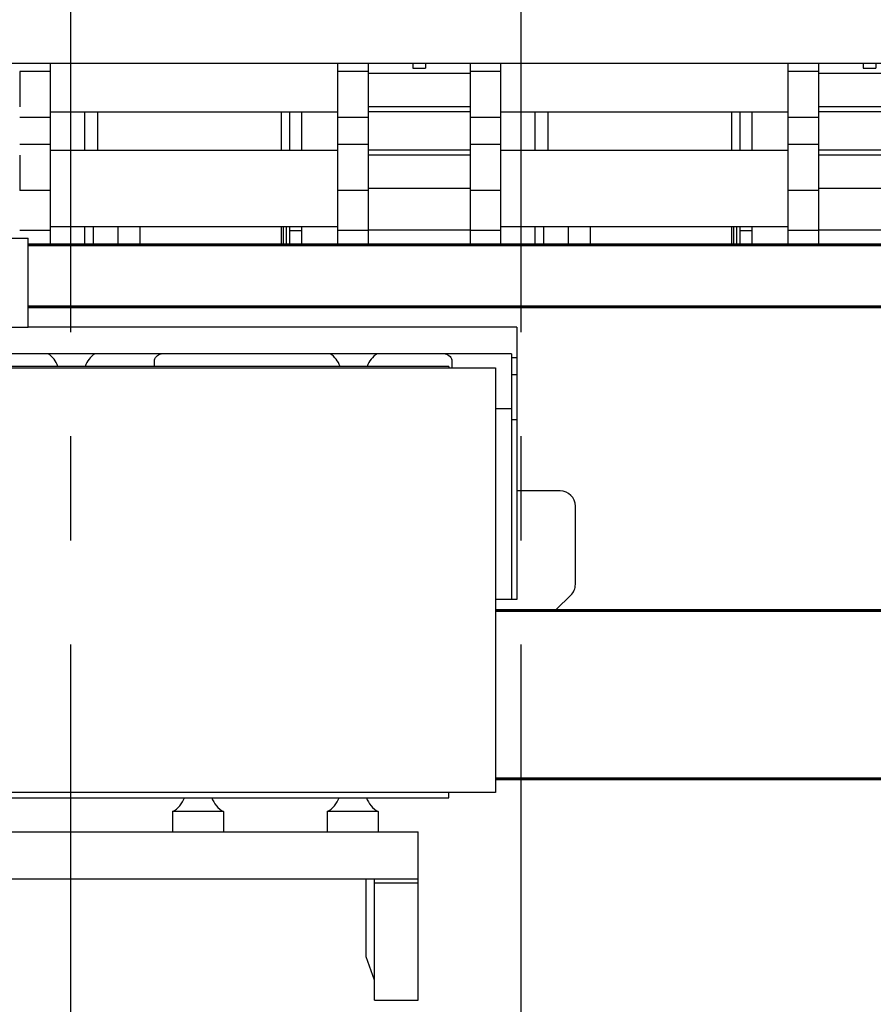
# Model space of a CAD drawing. Header units: millimetres. Extents: x 0 to 1189, y 0 to 841.
# Tile 143 of 193: x 519 to 560, y 623 to 670. Entities that reach past the tile are written whole.
import ezdxf

# ---------------------------------------------------------------- set-up
doc = ezdxf.new("R2010")
doc.units = ezdxf.units.MM
doc.header["$LTSCALE"] = 65.395
doc.linetypes.add('CENTER', pattern=[0.6, 0.375, -0.075, 0.075, -0.075])
for name, color, linetype in [('1937_111000_09_SIMPLE1_D_ABL206', 7, 'CONTINUOUS'), ('1937_111200_09_SIMPLE1_B_ABL248', 7, 'CONTINUOUS'), ('1937_832000_08_SIMPLE1_X_ABL252', 7, 'CONTINUOUS'), ('32007_060000_TLKGS_KGS_V_ABL4', 7, 'CONTINUOUS'), ('32007_061000_TLKGS_KGS_V_ABL59', 7, 'CONTINUOUS'), ('32067_030000_TLKGS_V_ABL8', 7, 'CONTINUOUS'), ('32067_100000_TLKGS_V_ABL194', 7, 'CONTINUOUS'), ('32067_300000_TLKGS_V_ABL210', 7, 'CONTINUOUS'), ('32067_700000_TLKGS_V_ABL9', 7, 'CONTINUOUS'), ('32067_727000_01_SIMPLE1_X_ABL10', 7, 'CONTINUOUS'), ('32067_800000_TLKGS_V_ABL45', 7, 'CONTINUOUS'), ('new_view_2_VBL0', 7, 'CONTINUOUS')]:
    doc.layers.add(name, color=color, linetype=linetype)

# ---------------------------------------------------------------- blocks, each defined once
blk = doc.blocks.new('34007_390500_01_SIMPLE1_T1_X_PBL261', base_point=(521.708, 643.317))
at = {"layer": '34007_390500_01_SIMPLE1_T1_X_PBL261', "color": 7, "linetype": 'CONTINUOUS'}
for p, q in [((501.678, 633.317), (501.678, 653.317)), ((501.678, 653.317), (541.738, 653.317)), ((541.738, 653.317), (541.738, 633.317)), ((506.978, 646.457), (506.978, 640.057)), ((517.378, 646.457), (506.978, 646.457)), ((517.378, 640.057), (517.378, 646.457)), ((506.978, 640.057), (517.378, 640.057)), ((541.738, 633.317), (501.678, 633.317))]:
    blk.add_line(p, q, dxfattribs=at)
blk = doc.blocks.new('34007_390500_01_SIMPLE1_X_ABL260', base_point=(521.708, 643.317))
at = {"layer": '34007_390500_01_SIMPLE1_T1_X_PBL261'}
blk.add_blockref('34007_390500_01_SIMPLE1_T1_X_PBL261', (521.708, 643.317), dxfattribs=at)
blk = doc.blocks.new('32007_061000_TLKGS_KGS_V_ABL59', base_point=(495.898, 626.181))
at = {"layer": '34007_390500_01_SIMPLE1_X_ABL260'}
blk.add_blockref('34007_390500_01_SIMPLE1_X_ABL260', (521.708, 643.317), dxfattribs=at)
blk = doc.blocks.new('32007_060000_TLKGS_KGS_V_ABL4', base_point=(478.308, 647.553))
at = {"layer": '32007_061000_TLKGS_KGS_V_ABL59'}
blk.add_blockref('32007_061000_TLKGS_KGS_V_ABL59', (495.898, 626.181), dxfattribs=at)
blk = doc.blocks.new('32067_727000_01_SIMPLE1_T1_X_PBL11', base_point=(519.338, 693.219))
at = {"layer": '32067_727000_01_SIMPLE1_T1_X_PBL11', "color": 7, "linetype": 'CONTINUOUS'}
blk.add_line((483.698, 667.65), (621.358, 667.65), dxfattribs=at)
blk = doc.blocks.new('32067_727000_01_SIMPLE1_X_ABL10', base_point=(519.338, 693.219))
at = {"layer": '32067_727000_01_SIMPLE1_T1_X_PBL11'}
blk.add_blockref('32067_727000_01_SIMPLE1_T1_X_PBL11', (519.338, 693.219), dxfattribs=at)
blk = doc.blocks.new('32067_700000_TLKGS_V_ABL9', base_point=(519.338, 693.219))
at = {"layer": '32067_727000_01_SIMPLE1_X_ABL10'}
blk.add_blockref('32067_727000_01_SIMPLE1_X_ABL10', (519.338, 693.219), dxfattribs=at)
blk = doc.blocks.new('1937_832000_08_SIMPLE1_T3_X_PBL281', base_point=(520.058, 663.395))
at = {"layer": '1937_832000_08_SIMPLE1_T3_X_PBL281', "color": 7, "linetype": 'CONTINUOUS'}
for p, q in [((520.778, 667.65), (520.778, 659.141)), ((519.338, 667.269), (519.338, 665.601)), ((519.338, 663.317), (519.338, 661.653))]:
    blk.add_line(p, q, dxfattribs=at)
at = {"layer": '1937_832000_08_SIMPLE1_T3_X_PBL281', "color": 9, "linetype": 'CONTINUOUS'}
for p, q in [((520.778, 667.269), (519.338, 667.269)), ((520.778, 665.096), (519.338, 665.096)), ((520.778, 663.825), (519.338, 663.825)), ((520.778, 661.653), (519.338, 661.653)), ((520.778, 659.771), (519.338, 659.771))]:
    blk.add_line(p, q, dxfattribs=at)
blk = doc.blocks.new('1937_832000_08_SIMPLE1_T3_X_PBL293', base_point=(535.018, 663.395))
at = {"layer": '1937_832000_08_SIMPLE1_T3_X_PBL293', "color": 7, "linetype": 'CONTINUOUS'}
for p, q in [((534.298, 667.65), (534.298, 659.141)), ((535.738, 667.269), (535.738, 665.601)), ((535.738, 663.317), (535.738, 661.653))]:
    blk.add_line(p, q, dxfattribs=at)
at = {"layer": '1937_832000_08_SIMPLE1_T3_X_PBL293', "color": 9, "linetype": 'CONTINUOUS'}
for p, q in [((535.738, 667.269), (534.298, 667.269)), ((535.738, 665.096), (534.298, 665.096)), ((535.738, 663.825), (534.298, 663.825)), ((535.738, 661.653), (534.298, 661.653)), ((535.738, 659.771), (534.298, 659.771))]:
    blk.add_line(p, q, dxfattribs=at)
blk = doc.blocks.new('1937_832000_08_SIMPLE1_T2_X_PBL295', base_point=(538.138, 663.395))
at = {"layer": '1937_832000_08_SIMPLE1_T2_X_PBL295', "color": 7, "linetype": 'CONTINUOUS'}
for p, q in [((535.738, 667.65), (535.738, 663.317)), ((537.838, 667.65), (537.838, 667.415)), ((537.838, 667.415), (538.438, 667.415)), ((538.438, 667.65), (538.438, 667.415)), ((540.538, 667.65), (540.538, 663.317)), ((535.738, 662.308), (535.738, 659.141)), ((540.538, 661.757), (540.538, 659.141))]:
    blk.add_line(p, q, dxfattribs=at)
at = {"layer": '1937_832000_08_SIMPLE1_T2_X_PBL295', "color": 9, "linetype": 'CONTINUOUS'}
for p, q in [((540.538, 667.161), (535.738, 667.161)), ((540.538, 665.601), (535.738, 665.601)), ((540.538, 665.361), (535.738, 665.361)), ((540.538, 663.557), (535.738, 663.557)), ((540.538, 663.317), (535.738, 663.317)), ((540.538, 661.757), (535.738, 661.757)), ((540.538, 659.797), (535.738, 659.797))]:
    blk.add_line(p, q, dxfattribs=at)
blk = doc.blocks.new('1937_832000_08_SIMPLE1_T3_X_PBL298', base_point=(541.258, 663.395))
at = {"layer": '1937_832000_08_SIMPLE1_T3_X_PBL298', "color": 7, "linetype": 'CONTINUOUS'}
for p, q in [((541.978, 667.65), (541.978, 659.141)), ((540.538, 667.269), (540.538, 665.601)), ((540.538, 663.317), (540.538, 661.653))]:
    blk.add_line(p, q, dxfattribs=at)
at = {"layer": '1937_832000_08_SIMPLE1_T3_X_PBL298', "color": 9, "linetype": 'CONTINUOUS'}
for p, q in [((541.978, 667.269), (540.538, 667.269)), ((541.978, 665.096), (540.538, 665.096)), ((541.978, 663.825), (540.538, 663.825)), ((541.978, 661.653), (540.538, 661.653)), ((541.978, 659.771), (540.538, 659.771))]:
    blk.add_line(p, q, dxfattribs=at)
blk = doc.blocks.new('1937_832000_08_SIMPLE1_T3_X_PBL319', base_point=(556.218, 663.395))
at = {"layer": '1937_832000_08_SIMPLE1_T3_X_PBL319', "color": 7, "linetype": 'CONTINUOUS'}
for p, q in [((555.498, 667.65), (555.498, 659.141)), ((556.938, 667.269), (556.938, 665.601)), ((556.938, 663.317), (556.938, 661.653))]:
    blk.add_line(p, q, dxfattribs=at)
at = {"layer": '1937_832000_08_SIMPLE1_T3_X_PBL319', "color": 9, "linetype": 'CONTINUOUS'}
for p, q in [((556.938, 667.269), (555.498, 667.269)), ((556.938, 665.096), (555.498, 665.096)), ((556.938, 663.825), (555.498, 663.825)), ((556.938, 661.653), (555.498, 661.653)), ((556.938, 659.771), (555.498, 659.771))]:
    blk.add_line(p, q, dxfattribs=at)
blk = doc.blocks.new('1937_832000_08_SIMPLE1_T2_X_PBL321', base_point=(559.338, 663.395))
at = {"layer": '1937_832000_08_SIMPLE1_T2_X_PBL321', "color": 7, "linetype": 'CONTINUOUS'}
for p, q in [((556.938, 667.65), (556.938, 663.317)), ((559.038, 667.65), (559.038, 667.415)), ((559.038, 667.415), (559.638, 667.415)), ((559.638, 667.65), (559.638, 667.415)), ((561.738, 667.65), (561.738, 663.317)), ((556.938, 662.308), (556.938, 659.141)), ((561.738, 661.757), (561.738, 659.141))]:
    blk.add_line(p, q, dxfattribs=at)
at = {"layer": '1937_832000_08_SIMPLE1_T2_X_PBL321', "color": 9, "linetype": 'CONTINUOUS'}
for p, q in [((561.738, 667.161), (556.938, 667.161)), ((561.738, 665.601), (556.938, 665.601)), ((561.738, 665.361), (556.938, 665.361)), ((561.738, 663.557), (556.938, 663.557)), ((561.738, 663.317), (556.938, 663.317)), ((561.738, 661.757), (556.938, 661.757)), ((561.738, 659.797), (556.938, 659.797))]:
    blk.add_line(p, q, dxfattribs=at)
blk = doc.blocks.new('1937_832000_08_SIMPLE1_T5_X_PBL461', base_point=(548.738, 661.761))
at = {"layer": '1937_832000_08_SIMPLE1_T5_X_PBL461', "color": 7, "linetype": 'CONTINUOUS'}
for p, q in [((520.778, 663.561), (534.298, 663.561)), ((541.978, 663.561), (555.498, 663.561)), ((520.778, 659.961), (534.298, 659.961)), ((541.978, 659.961), (555.498, 659.961))]:
    blk.add_line(p, q, dxfattribs=at)
blk = doc.blocks.new('1937_832000_08_SIMPLE1_T5_X_PBL462', base_point=(548.738, 665.361))
at = {"layer": '1937_832000_08_SIMPLE1_T5_X_PBL462', "color": 7, "linetype": 'CONTINUOUS'}
for p, q in [((520.778, 665.361), (534.298, 665.361)), ((541.978, 665.361), (555.498, 665.361))]:
    blk.add_line(p, q, dxfattribs=at)
blk = doc.blocks.new('1937_832000_08_SIMPLE1_X_ABL252', base_point=(548.738, 663.395))
at = {"layer": '1937_832000_08_SIMPLE1_T2_X_PBL295'}
blk.add_blockref('1937_832000_08_SIMPLE1_T2_X_PBL295', (538.138, 663.395), dxfattribs=at)
at = {"layer": '1937_832000_08_SIMPLE1_T2_X_PBL321'}
blk.add_blockref('1937_832000_08_SIMPLE1_T2_X_PBL321', (559.338, 663.395), dxfattribs=at)
at = {"layer": '1937_832000_08_SIMPLE1_T3_X_PBL281'}
blk.add_blockref('1937_832000_08_SIMPLE1_T3_X_PBL281', (520.058, 663.395), dxfattribs=at)
at = {"layer": '1937_832000_08_SIMPLE1_T3_X_PBL293'}
blk.add_blockref('1937_832000_08_SIMPLE1_T3_X_PBL293', (535.018, 663.395), dxfattribs=at)
at = {"layer": '1937_832000_08_SIMPLE1_T3_X_PBL298'}
blk.add_blockref('1937_832000_08_SIMPLE1_T3_X_PBL298', (541.258, 663.395), dxfattribs=at)
at = {"layer": '1937_832000_08_SIMPLE1_T3_X_PBL319'}
blk.add_blockref('1937_832000_08_SIMPLE1_T3_X_PBL319', (556.218, 663.395), dxfattribs=at)
at = {"layer": '1937_832000_08_SIMPLE1_T5_X_PBL461'}
blk.add_blockref('1937_832000_08_SIMPLE1_T5_X_PBL461', (548.738, 661.761), dxfattribs=at)
at = {"layer": '1937_832000_08_SIMPLE1_T5_X_PBL462'}
blk.add_blockref('1937_832000_08_SIMPLE1_T5_X_PBL462', (548.738, 665.361), dxfattribs=at)
blk = doc.blocks.new('32067_800000_TLKGS_V_ABL45', base_point=(525.918, 647.683))
at = {"layer": '1937_832000_08_SIMPLE1_X_ABL252'}
blk.add_blockref('1937_832000_08_SIMPLE1_X_ABL252', (548.738, 663.395), dxfattribs=at)
blk = doc.blocks.new('1937_111000_09_SIMPLE1_T1_D_PBL207', base_point=(552.178, 621.461))
at = {"layer": '1937_111000_09_SIMPLE1_T1_D_PBL207', "color": 7, "linetype": 'CONTINUOUS'}
for p, q in [((544.778, 647.521), (542.738, 647.521)), ((545.498, 643.121), (545.498, 646.801)), ((544.598, 641.941), (545.28, 642.605))]:
    blk.add_line(p, q, dxfattribs=at)
for centre, start, end in [((544.778, 646.801), 0, 90), ((544.778, 643.121), 314.2043, 360)]:
    blk.add_arc(centre, 0.72, start, end, dxfattribs=at)
blk = doc.blocks.new('1937_111000_09_SIMPLE1_T2_D_PBL269', base_point=(521.738, 662.251))
at = {"layer": '1937_111000_09_SIMPLE1_T2_D_PBL269', "color": 7, "linetype": 'CONTINUOUS'}
for p, q in [((511.418, 663.561), (511.418, 665.361)), ((523.018, 663.561), (523.018, 665.361)), ((531.658, 663.561), (531.658, 665.361)), ((532.058, 663.561), (532.058, 665.361)), ((511.418, 659.421), (511.418, 659.961)), ((522.794, 659.961), (522.794, 659.141)), ((525.015, 659.141), (525.015, 659.961)), ((531.658, 659.141), (531.658, 659.961)), ((531.882, 659.961), (531.882, 659.141)), ((532.058, 659.141), (532.058, 659.961))]:
    blk.add_line(p, q, dxfattribs=at)
at = {"layer": '1937_111000_09_SIMPLE1_T2_D_PBL269', "color": 9, "linetype": 'CONTINUOUS'}
for p, q in [((522.402, 663.561), (522.402, 665.361)), ((522.402, 659.141), (522.402, 659.961)), ((523.97, 659.141), (523.97, 659.961)), ((531.761, 659.141), (531.761, 659.961))]:
    blk.add_line(p, q, dxfattribs=at)
blk = doc.blocks.new('1937_111000_09_SIMPLE1_T2_D_PBL292', base_point=(542.938, 662.251))
at = {"layer": '1937_111000_09_SIMPLE1_T2_D_PBL292', "color": 7, "linetype": 'CONTINUOUS'}
for p, q in [((532.618, 663.561), (532.618, 665.361)), ((544.218, 663.561), (544.218, 665.361)), ((552.858, 663.561), (552.858, 665.361)), ((553.258, 663.561), (553.258, 665.361)), ((532.618, 659.141), (532.618, 659.961)), ((543.994, 659.961), (543.994, 659.141)), ((546.215, 659.141), (546.215, 659.961)), ((552.858, 659.141), (552.858, 659.961)), ((553.082, 659.961), (553.082, 659.141)), ((553.258, 659.141), (553.258, 659.961))]:
    blk.add_line(p, q, dxfattribs=at)
at = {"layer": '1937_111000_09_SIMPLE1_T2_D_PBL292', "color": 9, "linetype": 'CONTINUOUS'}
for p, q in [((543.602, 663.561), (543.602, 665.361)), ((543.602, 659.141), (543.602, 659.961)), ((545.17, 659.141), (545.17, 659.961)), ((552.961, 659.141), (552.961, 659.961))]:
    blk.add_line(p, q, dxfattribs=at)
blk = doc.blocks.new('1937_111000_09_SIMPLE1_T2_D_PBL318', base_point=(564.138, 662.251))
at = {"layer": '1937_111000_09_SIMPLE1_T2_D_PBL318', "color": 7, "linetype": 'CONTINUOUS'}
for p, q in [((553.818, 663.561), (553.818, 665.361)), ((565.418, 663.561), (565.418, 665.361)), ((574.058, 663.561), (574.058, 665.361)), ((574.458, 663.561), (574.458, 665.361)), ((553.818, 659.141), (553.818, 659.961)), ((565.194, 659.961), (565.194, 659.141)), ((567.415, 659.141), (567.415, 659.961)), ((574.058, 659.141), (574.058, 659.961)), ((574.282, 659.961), (574.282, 659.141)), ((574.458, 659.141), (574.458, 659.961))]:
    blk.add_line(p, q, dxfattribs=at)
at = {"layer": '1937_111000_09_SIMPLE1_T2_D_PBL318', "color": 9, "linetype": 'CONTINUOUS'}
for p, q in [((564.802, 663.561), (564.802, 665.361)), ((564.802, 659.141), (564.802, 659.961)), ((566.37, 659.141), (566.37, 659.961)), ((574.161, 659.141), (574.161, 659.961))]:
    blk.add_line(p, q, dxfattribs=at)
blk = doc.blocks.new('1937_111000_09_SIMPLE1_D_ABL206', base_point=(552.178, 625.805))
at = {"layer": '1937_111000_09_SIMPLE1_T1_D_PBL207'}
blk.add_blockref('1937_111000_09_SIMPLE1_T1_D_PBL207', (552.178, 621.461), dxfattribs=at)
at = {"layer": '1937_111000_09_SIMPLE1_T2_D_PBL269'}
blk.add_blockref('1937_111000_09_SIMPLE1_T2_D_PBL269', (521.738, 662.251), dxfattribs=at)
at = {"layer": '1937_111000_09_SIMPLE1_T2_D_PBL292'}
blk.add_blockref('1937_111000_09_SIMPLE1_T2_D_PBL292', (542.938, 662.251), dxfattribs=at)
at = {"layer": '1937_111000_09_SIMPLE1_T2_D_PBL318'}
blk.add_blockref('1937_111000_09_SIMPLE1_T2_D_PBL318', (564.138, 662.251), dxfattribs=at)
blk = doc.blocks.new('1937_111200_09_SIMPLE1_T6_B_PBL271', base_point=(521.74, 639.239))
at = {"layer": '1937_111200_09_SIMPLE1_T6_B_PBL271', "color": 2, "linetype": 'CENTER'}
blk.add_line((521.74, 615.761), (521.74, 689.692), dxfattribs=at)
blk = doc.blocks.new('1937_111200_09_SIMPLE1_T6_B_PBL294', base_point=(542.94, 639.079))
at = {"layer": '1937_111200_09_SIMPLE1_T6_B_PBL294', "color": 2, "linetype": 'CENTER'}
blk.add_line((542.94, 615.761), (542.94, 689.05), dxfattribs=at)
blk = doc.blocks.new('1937_111200_09_SIMPLE1_B_ABL248', base_point=(561.879, 639.098))
at = {"layer": '1937_111200_09_SIMPLE1_T6_B_PBL271'}
blk.add_blockref('1937_111200_09_SIMPLE1_T6_B_PBL271', (521.74, 639.239), dxfattribs=at)
at = {"layer": '1937_111200_09_SIMPLE1_T6_B_PBL294'}
blk.add_blockref('1937_111200_09_SIMPLE1_T6_B_PBL294', (542.94, 639.079), dxfattribs=at)
blk = doc.blocks.new('32067_171000_01_SIMPLE1_T1_X_PBL456', base_point=(553.766, 659.441))
at = {"layer": '32067_171000_01_SIMPLE1_T1_X_PBL456', "color": 7, "linetype": 'CONTINUOUS'}
for p, q in [((532.618, 659.761), (532.058, 659.761)), ((553.818, 659.761), (553.258, 659.761))]:
    blk.add_line(p, q, dxfattribs=at)
blk = doc.blocks.new('32067_171000_01_SIMPLE1_X_ABL450', base_point=(553.899, 662.989))
at = {"layer": '32067_171000_01_SIMPLE1_T1_X_PBL456'}
blk.add_blockref('32067_171000_01_SIMPLE1_T1_X_PBL456', (553.766, 659.441), dxfattribs=at)
blk = doc.blocks.new('32067_100000_TLKGS_V_ABL194', base_point=(551.338, 635.506))
at = {"layer": '1937_111000_09_SIMPLE1_D_ABL206'}
blk.add_blockref('1937_111000_09_SIMPLE1_D_ABL206', (552.178, 625.805), dxfattribs=at)
at = {"layer": '1937_111200_09_SIMPLE1_B_ABL248'}
blk.add_blockref('1937_111200_09_SIMPLE1_B_ABL248', (561.879, 639.098), dxfattribs=at)
at = {"layer": '32067_171000_01_SIMPLE1_X_ABL450'}
blk.add_blockref('32067_171000_01_SIMPLE1_X_ABL450', (553.899, 662.989), dxfattribs=at)
blk = doc.blocks.new('32067_390200_01_SIMPLE1_T1_X_PBL214', base_point=(555.274, 646.541))
at = {"layer": '32067_390200_01_SIMPLE1_T1_X_PBL214', "color": 7, "linetype": 'CONTINUOUS'}
for p, q in [((615.078, 659.141), (519.738, 659.141)), ((615.078, 659.091), (519.738, 659.091)), ((562.878, 656.191), (519.738, 656.191)), ((562.878, 656.141), (519.738, 656.141)), ((541.738, 641.941), (565.338, 641.941)), ((541.738, 641.891), (565.338, 641.891)), ((541.738, 633.991), (565.338, 633.991)), ((541.738, 633.941), (565.338, 633.941))]:
    blk.add_line(p, q, dxfattribs=at)
at = {"layer": '32067_390200_01_SIMPLE1_T1_X_PBL214', "color": 9, "linetype": 'CONTINUOUS'}
for p, q in [((615.078, 659.061), (519.738, 659.061)), ((562.878, 656.221), (519.738, 656.221)), ((541.738, 641.861), (565.338, 641.861)), ((541.738, 634.021), (565.338, 634.021))]:
    blk.add_line(p, q, dxfattribs=at)
blk = doc.blocks.new('32067_390200_01_SIMPLE1_X_ABL213', base_point=(555.274, 646.541))
at = {"layer": '32067_390200_01_SIMPLE1_T1_X_PBL214'}
blk.add_blockref('32067_390200_01_SIMPLE1_T1_X_PBL214', (555.274, 646.541), dxfattribs=at)
blk = doc.blocks.new('34007_390700_01_SIMPLE1_T2_X_PBL259', base_point=(521.752, 648.811))
at = {"layer": '34007_390700_01_SIMPLE1_T2_X_PBL259', "color": 7, "linetype": 'CONTINUOUS'}
for p, q in [((500.766, 642.401), (500.766, 655.221)), ((503.658, 655.221), (500.766, 655.221)), ((542.738, 655.221), (519.738, 655.221)), ((542.738, 655.221), (542.738, 642.401)), ((500.766, 653.781), (501.006, 653.781)), ((501.006, 642.401), (501.006, 653.967)), ((542.498, 653.967), (501.006, 653.967)), ((503.82, 653.317), (503.82, 653.629)), ((517.82, 653.629), (517.82, 653.381)), ((525.684, 653.381), (525.684, 653.629)), ((539.684, 653.629), (539.684, 653.317)), ((542.498, 653.967), (542.498, 642.401)), ((542.738, 653.781), (542.498, 653.781)), ((503.938, 653.381), (503.938, 653.317)), ((539.538, 653.381), (503.938, 653.381)), ((539.538, 653.381), (539.538, 653.317)), ((500.766, 652.981), (501.006, 652.981)), ((542.738, 652.981), (542.498, 652.981)), ((501.678, 651.376), (501.006, 651.376)), ((542.498, 651.376), (541.738, 651.376)), ((500.766, 650.865), (501.006, 650.865)), ((542.738, 650.865), (542.498, 650.865)), ((500.766, 642.401), (501.678, 642.401)), ((542.738, 642.401), (541.738, 642.401))]:
    blk.add_line(p, q, dxfattribs=at)
for centre, start, end in [((506.727, 652.981), 19.4699, 56.1018), ((510.27, 652.981), 123.8982, 160.5301), ((520.007, 652.981), 19.4699, 56.1018), ((523.55, 652.981), 123.8982, 160.5301), ((533.287, 652.981), 19.4699, 56.1018), ((536.83, 652.981), 123.8982, 160.5301)]:
    blk.add_arc(centre, 1.2, start, end, dxfattribs=at)
for points, knots in [([(503.82, 653.629), (503.82, 653.707), (503.891, 653.874), (504.049, 653.951), (504.133, 653.967)], [0, 0, 0, 0, 0.477611, 1, 1, 1, 1]), ([(517.507, 653.967), (517.591, 653.951), (517.749, 653.874), (517.82, 653.707), (517.82, 653.629)], [0, 0, 0, 0, 0.522389, 1, 1, 1, 1]), ([(525.684, 653.629), (525.684, 653.707), (525.755, 653.874), (525.913, 653.951), (525.997, 653.967)], [0, 0, 0, 0, 0.477611, 1, 1, 1, 1]), ([(539.371, 653.967), (539.455, 653.951), (539.613, 653.874), (539.684, 653.707), (539.684, 653.629)], [0, 0, 0, 0, 0.522389, 1, 1, 1, 1])]:
    blk.add_open_spline(points, degree=3, knots=knots, dxfattribs=at)
blk = doc.blocks.new('34007_390700_01_SIMPLE1_T3_X_PBL267', base_point=(511.698, 657.321))
at = {"layer": '34007_390700_01_SIMPLE1_T3_X_PBL267', "color": 7, "linetype": 'CONTINUOUS'}
for p, q in [((503.658, 655.221), (503.658, 659.421)), ((503.658, 659.421), (519.738, 659.421)), ((519.738, 655.221), (519.738, 659.421)), ((503.658, 655.221), (519.738, 655.221))]:
    blk.add_line(p, q, dxfattribs=at)
blk = doc.blocks.new('34007_390700_01_SIMPLE1_T1_X_PBL268', base_point=(521.738, 628.51))
at = {"layer": '34007_390700_01_SIMPLE1_T1_X_PBL268', "color": 7, "linetype": 'CONTINUOUS'}
for p, q in [((503.938, 633.077), (503.938, 633.317)), ((539.538, 633.077), (539.538, 633.317)), ((503.938, 633.077), (539.538, 633.077)), ((507.258, 632.421), (507.258, 631.477)), ((509.658, 632.421), (507.258, 632.421)), ((509.658, 632.421), (509.658, 631.477)), ((514.538, 632.421), (514.538, 631.477)), ((516.938, 632.421), (514.538, 632.421)), ((516.938, 632.421), (516.938, 631.477)), ((526.538, 632.421), (526.538, 631.477)), ((528.938, 632.421), (526.538, 632.421)), ((528.938, 632.421), (528.938, 631.477)), ((533.818, 632.421), (533.818, 631.477)), ((536.218, 632.421), (533.818, 632.421)), ((536.218, 632.421), (536.218, 631.477)), ((505.378, 623.544), (505.378, 631.477)), ((505.378, 631.477), (538.098, 631.477)), ((538.098, 623.544), (538.098, 631.477)), ((505.378, 629.263), (538.098, 629.263)), ((507.432, 629.059), (505.378, 629.059)), ((507.432, 623.544), (507.432, 629.263)), ((507.832, 629.263), (507.832, 625.515)), ((535.644, 625.595), (535.644, 629.263)), ((536.044, 623.544), (536.044, 629.263)), ((538.098, 629.059), (536.044, 629.059)), ((507.832, 625.515), (507.432, 624.416)), ((536.044, 624.496), (535.644, 625.595)), ((505.378, 623.544), (507.432, 623.544)), ((536.044, 623.544), (538.098, 623.544))]:
    blk.add_line(p, q, dxfattribs=at)
for centre, start, end in [((506.687, 633.477), 298.4339, 340.5293), ((510.23, 633.477), 199.4707, 241.5661), ((513.967, 633.477), 298.4339, 340.5293), ((517.51, 633.477), 199.4707, 241.5661), ((525.967, 633.477), 298.4339, 340.5293), ((529.51, 633.477), 199.4707, 241.5661), ((533.247, 633.477), 298.4339, 340.5293), ((536.79, 633.477), 199.4707, 241.5661)]:
    blk.add_arc(centre, 1.2, start, end, dxfattribs=at)
blk = doc.blocks.new('34007_390700_01_SIMPLE1_X#AF0_ABL258', base_point=(553.552, 641.482))
at = {"layer": '34007_390700_01_SIMPLE1_T1_X_PBL268'}
blk.add_blockref('34007_390700_01_SIMPLE1_T1_X_PBL268', (521.738, 628.51), dxfattribs=at)
at = {"layer": '34007_390700_01_SIMPLE1_T2_X_PBL259'}
blk.add_blockref('34007_390700_01_SIMPLE1_T2_X_PBL259', (521.752, 648.811), dxfattribs=at)
at = {"layer": '34007_390700_01_SIMPLE1_T3_X_PBL267'}
blk.add_blockref('34007_390700_01_SIMPLE1_T3_X_PBL267', (511.698, 657.321), dxfattribs=at)
blk = doc.blocks.new('32067_300000_TLKGS_V_ABL210', base_point=(555.034, 641.482))
at = {"layer": '32067_390200_01_SIMPLE1_X_ABL213'}
blk.add_blockref('32067_390200_01_SIMPLE1_X_ABL213', (555.274, 646.541), dxfattribs=at)
at = {"layer": '34007_390700_01_SIMPLE1_X#AF0_ABL258'}
blk.add_blockref('34007_390700_01_SIMPLE1_X#AF0_ABL258', (553.552, 641.482), dxfattribs=at)
blk = doc.blocks.new('32067_030000_TLKGS_V_ABL8', base_point=(524.768, 650.451))
at = {"layer": '32067_100000_TLKGS_V_ABL194'}
blk.add_blockref('32067_100000_TLKGS_V_ABL194', (551.338, 635.506), dxfattribs=at)
at = {"layer": '32067_300000_TLKGS_V_ABL210'}
blk.add_blockref('32067_300000_TLKGS_V_ABL210', (555.034, 641.482), dxfattribs=at)
at = {"layer": '32067_700000_TLKGS_V_ABL9'}
blk.add_blockref('32067_700000_TLKGS_V_ABL9', (519.338, 693.219), dxfattribs=at)
at = {"layer": '32067_800000_TLKGS_V_ABL45'}
blk.add_blockref('32067_800000_TLKGS_V_ABL45', (525.918, 647.683), dxfattribs=at)
blk = doc.blocks.new('32067_000000_TLKGS_MARKETING_ABL3', base_point=(526.532, 650.451))
at = {"layer": '32007_060000_TLKGS_KGS_V_ABL4'}
blk.add_blockref('32007_060000_TLKGS_KGS_V_ABL4', (478.308, 647.553), dxfattribs=at)
at = {"layer": '32067_030000_TLKGS_V_ABL8'}
blk.add_blockref('32067_030000_TLKGS_V_ABL8', (524.768, 650.451), dxfattribs=at)
blk = doc.blocks.new('NEW_VIEW_2_VBL0', base_point=(603.51, 637.661))
at = {"layer": '32067_000000_TLKGS_MARKETING_ABL3'}
blk.add_blockref('32067_000000_TLKGS_MARKETING_ABL3', (526.532, 650.451), dxfattribs=at)

msp = doc.modelspace()

# ---------------------------------------------------------------- block references
at = {"layer": 'new_view_2_VBL0'}
msp.add_blockref('NEW_VIEW_2_VBL0', (603.51017, 637.66074), dxfattribs=at)

doc.saveas('drawing.dxf')
